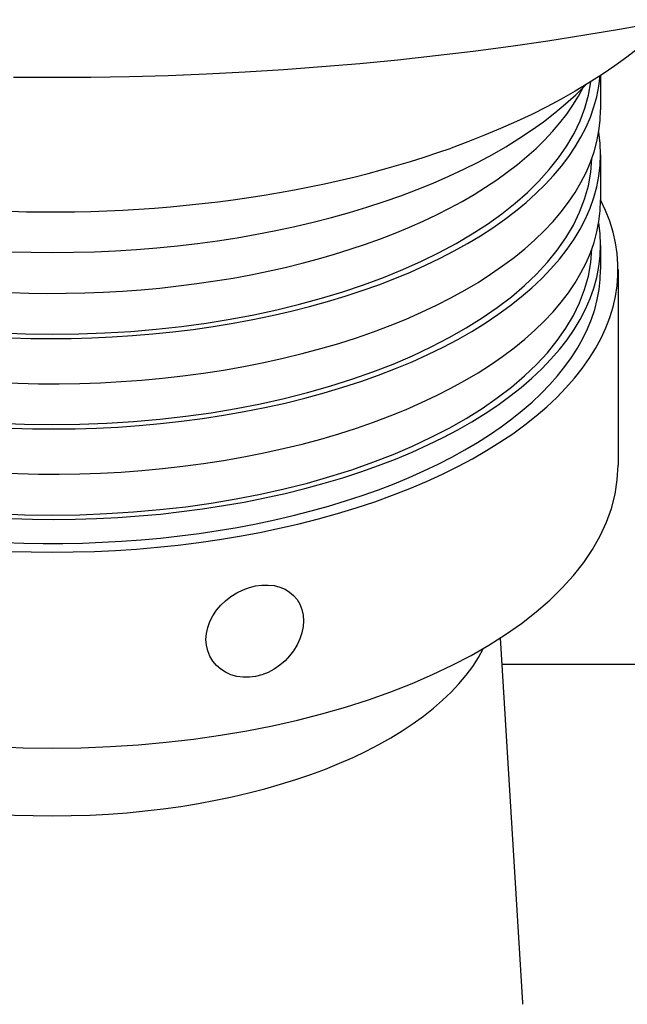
# Model space of a CAD drawing. Header units: millimetres. Extents: x 109 to 2644, y 299 to 1228.
# Tile 13 of 18: x 642 to 677, y 714 to 770. Entities that reach past the tile are written whole.
import ezdxf

# ---------------------------------------------------------------- set-up
doc = ezdxf.new("R2010")
doc.units = ezdxf.units.MM
doc.layers.add('DETAIL', color=2, linetype='Continuous')

msp = doc.modelspace()

# ---------------------------------------------------------------- linework, layer by layer
at = {"layer": 'DETAIL'}
for p, q in [((675.728, 767.24), (675.728, 765.276)), ((675.728, 762.678), (675.728, 760.08)), ((675.728, 757.482), (675.728, 756.098)), ((676.728, 756.098), (676.728, 744.84)), ((669.964, 734.917), (671.233, 713.949)), ((670.055, 733.406), (689.828, 733.406))]:
    msp.add_line(p, q, dxfattribs=at)
at = {"layer": 'DETAIL', "flags": 128}
for points in [[(642.007, 767.151), (644.228, 767.139), (646.449, 767.151), (648.668, 767.189), (650.886, 767.251), (653.1, 767.338), (655.31, 767.451), (657.514, 767.588), (659.712, 767.75), (661.902, 767.937), (664.083, 768.149), (666.254, 768.386), (668.415, 768.647), (670.563, 768.932), (672.698, 769.241), (674.819, 769.575), (676.925, 769.932), (679.015, 770.313)], [(679.732, 770.449), (679.154, 769.894), (678.545, 769.351), (677.906, 768.819), (677.236, 768.299), (676.538, 767.791), (675.812, 767.295), (675.057, 766.812), (674.276, 766.341), (673.468, 765.884), (672.635, 765.44), (671.776, 765.009), (670.893, 764.593), (669.987, 764.191), (669.058, 763.803), (668.108, 763.431), (667.136, 763.073)], [(641.827, 759.437), (642.749, 759.414), (643.672, 759.402), (644.595, 759.401), (645.518, 759.411), (646.44, 759.431), (647.361, 759.463), (648.281, 759.505), (649.198, 759.558), (650.113, 759.622), (651.024, 759.696), (651.932, 759.781), (652.836, 759.877), (653.736, 759.983), (654.63, 760.1), (655.519, 760.228), (656.402, 760.366), (657.279, 760.514), (658.148, 760.672), (659.011, 760.841), (659.865, 761.02), (660.712, 761.209), (661.549, 761.408), (662.378, 761.617), (663.197, 761.836), (664.007, 762.064), (664.805, 762.302), (665.594, 762.55), (666.371, 762.807), (667.136, 763.073)], [(655.912, 732.708), (655.553, 732.662), (655.19, 732.661), (654.833, 732.708), (654.494, 732.805), (654.183, 732.944), (653.907, 733.12), (653.665, 733.332), (653.454, 733.584), (653.283, 733.868), (653.16, 734.178), (653.087, 734.503), (653.062, 734.831), (653.087, 735.166), (653.16, 735.512), (653.283, 735.857), (653.454, 736.192), (653.665, 736.507), (653.907, 736.794), (654.183, 737.056), (654.494, 737.298), (654.833, 737.509), (655.19, 737.682), (655.553, 737.814), (655.912, 737.904)], [(655.912, 737.904), (656.268, 737.952), (656.627, 737.959), (656.976, 737.922), (657.304, 737.839), (657.603, 737.715), (657.866, 737.556), (658.096, 737.36), (658.295, 737.124), (658.455, 736.854), (658.57, 736.554), (658.638, 736.236), (658.661, 735.91), (658.638, 735.572), (658.57, 735.22), (658.455, 734.865), (658.295, 734.516), (658.096, 734.186), (657.866, 733.882), (657.603, 733.603), (657.304, 733.346), (656.976, 733.121), (656.627, 732.938), (656.268, 732.799), (655.912, 732.708)], [(671.233, 713.949), (671.24, 713.888), (671.245, 713.862)]]:
    msp.add_lwpolyline(points, dxfattribs=at)
at = {"layer": 'DETAIL'}
for centre, major_axis, start_param, end_param in [((644.228, 767.874), (31, 0), 3.205914, 6.218864), ((644.228, 767.874), (31.5, 0), 3.855668, 6.241757), ((644.228, 774.07), (-34, 0), 0.449678, 2.692178), ((644.228, 770.472), (31.5, 0), 3.855668, 6.033634), ((644.228, 765.276), (31.5, 0), 3.855668, 6.283185), ((644.228, 762.678), (31.5, 0), 3.855668, 6.365758), ((644.228, 762.678), (31, 0), 3.154785, 6.269993), ((644.228, 756.098), (32.5, 0), 2.892883, 6.531895), ((644.228, 760.08), (31.5, 0), 3.855668, 6.283185), ((644.228, 757.482), (31.5, 0), 3.855668, 6.365758), ((644.228, 757.482), (31, 0), 3.154785, 6.269993), ((644.228, 756.098), (31.5, 0), 3.97743, 6.283185), ((644.228, 744.84), (32.5, 0), 3.141593, 6.283185), ((644.228, 737.479), (25.569, 0), 3.390838, 6.03394)]:
    msp.add_ellipse(centre, major_axis=major_axis, ratio=0.5, start_param=start_param, end_param=end_param, dxfattribs=at)

doc.saveas('drawing.dxf')
